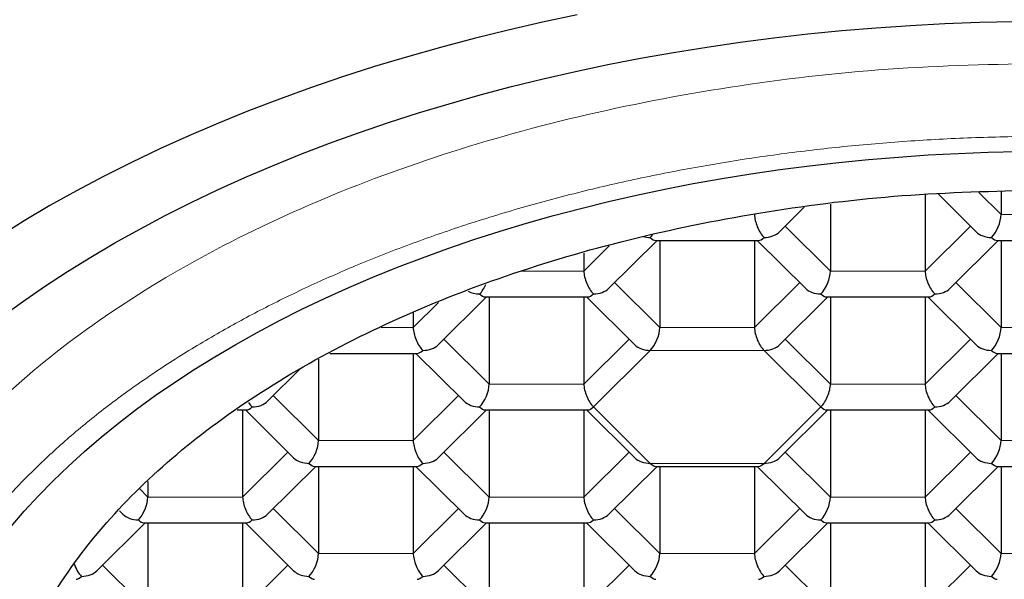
# Model space of a CAD drawing. Header units: millimetres. Extents: x 8 to 532, y 12 to 403.
# Tile 25 of 46: x 272.17 to 279.66, y 338.99 to 343.26. Entities that reach past the tile are written whole.
import ezdxf

# ---------------------------------------------------------------- set-up
doc = ezdxf.new("R2010")
doc.units = ezdxf.units.MM

msp = doc.modelspace()

# ---------------------------------------------------------------- linework, layer by layer
at = {"color": 7, "linetype": 'Continuous', "lineweight": 30}
for p, q in [((279.0618, 341.9257), (279.0618, 341.3422)), ((279.1594, 341.9294), (279.4495, 341.6412)), ((279.6392, 341.9474), (279.6392, 341.7724)), ((277.9524, 341.6412), (278.1415, 341.8291)), ((278.3401, 341.8517), (278.3401, 341.3422)), ((276.6534, 341.211), (277.0204, 341.5757)), ((277.0103, 341.5757), (277.7935, 341.5757)), ((277.0411, 341.5757), (277.0411, 340.912)), ((277.7628, 341.5757), (277.7628, 340.912)), ((277.7834, 341.5757), (278.1505, 341.211)), ((279.2514, 341.211), (279.6185, 341.5757)), ((279.6084, 341.5757), (280.3916, 341.5757)), ((279.6392, 341.5757), (279.6392, 340.912)), ((276.4637, 341.479), (276.4637, 341.3422)), ((275.3543, 340.7808), (275.7214, 341.1455)), ((275.7113, 341.1455), (276.4945, 341.1455)), ((275.742, 341.1455), (275.742, 340.4818)), ((276.4637, 341.1455), (276.4637, 340.4818)), ((276.4844, 341.1455), (276.8514, 340.7808)), ((277.9524, 340.7808), (278.3195, 341.1455)), ((278.3093, 341.1455), (279.0926, 341.1455)), ((278.3401, 341.1455), (278.3401, 340.4818)), ((279.0618, 341.1455), (279.0618, 340.4818)), ((279.0824, 341.1455), (279.4495, 340.7808)), ((275.1647, 341.029), (275.1647, 340.912)), ((274.5293, 340.7153), (275.1955, 340.7153)), ((275.1647, 340.7153), (275.1647, 340.0516)), ((275.1853, 340.7153), (275.5524, 340.3506)), ((279.2514, 340.3506), (279.6185, 340.7153)), ((279.6084, 340.7153), (280.3916, 340.7153)), ((279.6392, 340.7153), (279.6392, 340.0516)), ((274.0553, 340.3506), (274.3071, 340.6008)), ((274.443, 340.6719), (274.443, 340.0516)), ((273.8245, 340.2851), (273.8964, 340.2851)), ((273.8657, 340.2851), (273.8657, 339.6215)), ((273.8863, 340.2851), (274.2534, 339.9204)), ((275.3543, 339.9204), (275.7214, 340.2851)), ((275.7113, 340.2851), (276.4945, 340.2851)), ((275.742, 340.2851), (275.742, 339.6215)), ((276.4637, 340.2851), (276.4637, 339.6215)), ((276.4844, 340.2851), (276.8514, 339.9204)), ((277.9524, 339.9204), (278.3195, 340.2851)), ((278.3093, 340.2851), (279.0926, 340.2851)), ((278.3401, 340.2851), (278.3401, 339.6215)), ((279.0618, 340.2851), (279.0618, 339.6215)), ((279.0824, 340.2851), (279.4495, 339.9204)), ((274.0553, 339.4903), (274.4224, 339.855)), ((274.4122, 339.855), (275.1955, 339.855)), ((274.443, 339.855), (274.443, 339.1913)), ((275.1647, 339.855), (275.1647, 339.1913)), ((275.1853, 339.855), (275.5524, 339.4903)), ((276.6534, 339.4903), (277.0204, 339.855)), ((277.0103, 339.855), (277.7935, 339.855)), ((277.0411, 339.855), (277.0411, 339.1913)), ((277.7628, 339.855), (277.7628, 339.1913)), ((277.7834, 339.855), (278.1505, 339.4903)), ((279.2514, 339.4903), (279.6185, 339.855)), ((279.6084, 339.855), (280.3916, 339.855)), ((279.6392, 339.855), (279.6392, 339.1913)), ((273.144, 339.74), (273.144, 339.6215)), ((272.9275, 339.5169), (272.9543, 339.4903)), ((272.7562, 339.0601), (273.1233, 339.4248)), ((273.1132, 339.4248), (273.8964, 339.4248)), ((273.144, 339.4248), (273.144, 338.7611)), ((273.8657, 339.4248), (273.8657, 338.7611)), ((273.8863, 339.4248), (274.2534, 339.0601)), ((275.3543, 339.0601), (275.7214, 339.4248)), ((275.7113, 339.4248), (276.4945, 339.4248)), ((275.742, 339.4248), (275.742, 338.7611)), ((276.4637, 339.4248), (276.4637, 338.7611)), ((276.4844, 339.4248), (276.8514, 339.0601)), ((277.9524, 339.0601), (278.3195, 339.4248)), ((278.3093, 339.4248), (279.0926, 339.4248)), ((278.3401, 339.4248), (278.3401, 338.7611)), ((279.0618, 339.4248), (279.0618, 338.7611)), ((279.0824, 339.4248), (279.4495, 339.0601))]:
    msp.add_line(p, q, dxfattribs=at)
at = {"color": 8, "linetype": 'Continuous', "lineweight": 0}
for p, q in [((279.4694, 341.941), (279.6392, 341.7724)), ((279.6392, 341.7724), (280.3608, 341.7724)), ((277.9958, 341.6843), (278.3401, 341.3422)), ((279.0618, 341.3422), (279.4061, 341.6843)), ((276.4637, 341.3422), (276.6563, 341.5335)), ((275.982, 341.3422), (276.4637, 341.3422)), ((278.3401, 341.3422), (279.0618, 341.3422)), ((276.6967, 341.2541), (277.0411, 340.912)), ((277.7628, 340.912), (278.1071, 341.2541)), ((279.2948, 341.2541), (279.6392, 340.912)), ((275.1647, 340.912), (275.3563, 341.1024)), ((274.9203, 340.912), (275.1647, 340.912)), ((277.0411, 340.912), (277.7628, 340.912)), ((279.6392, 340.912), (280.3608, 340.912)), ((275.3977, 340.8239), (275.742, 340.4818)), ((276.4637, 340.4818), (276.8081, 340.8239)), ((277.9958, 340.8239), (278.3401, 340.4818)), ((279.0618, 340.4818), (279.4061, 340.8239)), ((276.9689, 340.7379), (276.5359, 340.3077)), ((277.8349, 340.7379), (276.9689, 340.7379)), ((278.2679, 340.3077), (277.8349, 340.7379)), ((275.742, 340.4818), (276.4637, 340.4818)), ((278.3401, 340.4818), (279.0618, 340.4818)), ((274.0987, 340.3937), (274.443, 340.0516)), ((275.1647, 340.0516), (275.509, 340.3937)), ((279.2948, 340.3937), (279.6392, 340.0516)), ((276.5359, 340.3077), (276.9689, 339.8776)), ((277.8349, 339.8776), (278.2679, 340.3077)), ((274.443, 340.0516), (275.1647, 340.0516)), ((279.6392, 340.0516), (280.3608, 340.0516)), ((273.8657, 339.6215), (274.21, 339.9635)), ((275.3977, 339.9635), (275.742, 339.6215)), ((276.4637, 339.6215), (276.8081, 339.9635)), ((277.9958, 339.9635), (278.3401, 339.6215)), ((279.0618, 339.6215), (279.4061, 339.9635)), ((276.9689, 339.8776), (277.8349, 339.8776)), ((273.0799, 339.6851), (273.144, 339.6215)), ((273.144, 339.6215), (273.8657, 339.6215)), ((275.742, 339.6215), (276.4637, 339.6215)), ((278.3401, 339.6215), (279.0618, 339.6215)), ((274.0987, 339.5334), (274.443, 339.1913)), ((275.1647, 339.1913), (275.509, 339.5334)), ((276.6967, 339.5334), (277.0411, 339.1913)), ((277.7628, 339.1913), (278.1071, 339.5334)), ((279.2948, 339.5334), (279.6392, 339.1913)), ((274.443, 339.1913), (275.1647, 339.1913)), ((277.0411, 339.1913), (277.7628, 339.1913)), ((279.6392, 339.1913), (280.3608, 339.1913)), ((272.7996, 339.1032), (273.144, 338.7611)), ((273.8657, 338.7611), (274.21, 339.1032)), ((275.3977, 339.1032), (275.742, 338.7611)), ((276.4637, 338.7611), (276.8081, 339.1032)), ((277.9958, 339.1032), (278.3401, 338.7611)), ((279.0618, 338.7611), (279.4061, 339.1032))]:
    msp.add_line(p, q, dxfattribs=at)
at = {"color": 7, "linetype": 'Continuous', "lineweight": 30, "flags": 128}
for points in [[(276.4116, 343.2932), (276.1475, 343.2373), (275.8862, 343.1775), (275.6276, 343.1138), (275.372, 343.0462), (275.1196, 342.9748), (274.8705, 342.8996), (274.625, 342.8208), (274.3831, 342.7382), (274.1451, 342.6521), (273.9111, 342.5624), (273.6813, 342.4693), (273.4558, 342.3727), (273.2348, 342.2727), (273.0184, 342.1695), (272.8068, 342.0631), (272.6002, 341.9535), (272.3986, 341.8409), (272.2022, 341.7253), (272.0112, 341.6067)], [(272.0268, 340.9901), (272.1897, 341.1086), (272.3579, 341.2246), (272.5314, 341.3381), (272.71, 341.4489), (272.8936, 341.557), (273.082, 341.6623), (273.2752, 341.7647), (273.473, 341.8642), (273.6753, 341.9607), (273.8819, 342.0541), (274.0928, 342.1444), (274.3076, 342.2315), (274.5264, 342.3154), (274.7489, 342.3959), (274.975, 342.4731), (275.2046, 342.5468), (275.4374, 342.6171), (275.6734, 342.6838), (275.9123, 342.747), (276.154, 342.8066), (276.3984, 342.8625), (276.6452, 342.9147), (276.8944, 342.9632), (277.1456, 343.008), (277.3989, 343.0489), (277.6539, 343.0861), (277.9105, 343.1194), (278.1685, 343.1488), (278.4278, 343.1744), (278.6882, 343.196), (278.9495, 343.2138), (279.2115, 343.2276), (279.474, 343.2374), (279.7369, 343.2434)], [(272.1024, 339.3958), (272.2037, 339.5136), (272.3104, 339.6299), (272.4223, 339.7446), (272.5394, 339.8575), (272.6616, 339.9686), (272.7889, 340.0778), (272.9211, 340.1851), (273.0582, 340.2904), (273.2, 340.3936), (273.3464, 340.4946), (273.4975, 340.5934), (273.653, 340.6899), (273.8128, 340.784), (273.9769, 340.8757), (274.1451, 340.9648), (274.3173, 341.0515), (274.4934, 341.1355), (274.6733, 341.2168), (274.8569, 341.2954), (275.0439, 341.3713), (275.2344, 341.4443), (275.4281, 341.5144), (275.625, 341.5816), (275.8249, 341.6458), (276.0276, 341.7069), (276.233, 341.765), (276.4411, 341.8201), (276.6515, 341.8719), (276.8643, 341.9206), (277.0792, 341.9661), (277.2961, 342.0083), (277.5149, 342.0473), (277.7353, 342.0829), (277.9574, 342.1153), (278.1808, 342.1443), (278.4054, 342.1699), (278.6312, 342.1922), (278.8579, 342.211), (279.0854, 342.2265), (279.3135, 342.2385), (279.5421, 342.2471), (279.771, 342.2522)]]:
    msp.add_lwpolyline(points, dxfattribs=at)
at = {"color": 7, "linetype": 'Continuous', "lineweight": 30}
for centre, major_axis, ratio, start_param, end_param in [((277.8349, 341.7007), (-0.0508, 0.1232), 0.416123, 0.790018, 2.360817), ((279.567, 341.7007), (0.0508, 0.1232), 0.416123, 3.922369, 5.493165), ((276.9689, 341.7007), (0.1443, 0), 0.709406, 4.323687, 4.712389), ((276.9689, 341.7007), (0.0508, 0.1232), 0.416123, 3.922369, 4.197675), ((276.9689, 341.7007), (-0.0508, 0.1232), 0.416123, 2.360817, 2.971682), ((277.8349, 341.7007), (0.0508, 0.1232), 0.416123, 3.311504, 3.922369), ((277.8349, 341.7007), (0.1443, 0), 0.709406, 4.712389, 5.663076), ((279.567, 341.7007), (0.1443, 0), 0.709406, 3.761702, 4.712389), ((279.567, 341.7007), (-0.0508, 0.1232), 0.416123, 2.360817, 2.971682), ((276.5359, 341.2705), (-0.0508, 0.1232), 0.416123, 0.790018, 2.360817), ((278.2679, 341.2705), (0.0508, 0.1232), 0.416123, 3.922369, 5.493165), ((279.134, 341.2705), (-0.0508, 0.1232), 0.416123, 0.79002, 2.360817), ((275.6699, 341.2705), (0.0508, 0.1232), 0.416123, 3.922369, 4.639613), ((276.5359, 341.2705), (0.1443, 0), 0.709406, 4.712389, 5.663076), ((278.2679, 341.2705), (0.1443, 0), 0.709406, 3.761702, 4.712389), ((279.134, 341.2705), (0.1443, 0), 0.709406, 4.712389, 5.663076), ((275.6699, 341.2705), (0.1443, 0), 0.709406, 4.063805, 4.712389), ((275.6699, 341.2705), (-0.0508, 0.1232), 0.416123, 2.360817, 2.971682), ((276.5359, 341.2705), (0.0508, 0.1232), 0.416123, 3.311504, 3.922369), ((278.2679, 341.2705), (-0.0508, 0.1232), 0.416123, 2.360817, 2.971682), ((279.134, 341.2705), (0.0508, 0.1232), 0.416123, 3.311504, 3.922369), ((275.2369, 340.8403), (-0.0508, 0.1232), 0.416123, 0.790018, 2.360817), ((276.9689, 340.8403), (0.0508, 0.1232), 0.416123, 3.922369, 5.493165), ((277.8349, 340.8403), (-0.0508, 0.1232), 0.416123, 0.79002, 2.360817), ((279.567, 340.8403), (0.0508, 0.1232), 0.416123, 3.922369, 5.493165), ((275.2369, 340.8403), (0.1443, 0), 0.709406, 4.712389, 5.663076), ((276.9689, 340.8403), (0.1443, 0), 0.709406, 3.761702, 4.712389), ((277.8349, 340.8403), (0.1443, 0), 0.709406, 4.712389, 5.663076), ((279.567, 340.8403), (0.1443, 0), 0.709406, 3.761702, 4.712389), ((275.2369, 340.8403), (0.0508, 0.1232), 0.416123, 3.311504, 3.922369), ((279.567, 340.8403), (-0.0508, 0.1232), 0.416123, 2.360817, 2.971682), ((275.6699, 340.4101), (0.0508, 0.1232), 0.416123, 3.922369, 5.493165), ((276.5359, 340.4101), (-0.0508, 0.1232), 0.416123, 0.79002, 2.360817), ((278.2679, 340.4101), (0.0508, 0.1232), 0.416123, 3.922367, 5.493165), ((279.134, 340.4101), (-0.0508, 0.1232), 0.416123, 0.79002, 2.360817), ((273.9378, 340.4101), (0.0508, 0.1232), 0.416123, 3.311504, 3.922369), ((273.9378, 340.4101), (-0.0508, 0.1232), 0.416123, 1.980819, 2.360817), ((273.9378, 340.4101), (0.1443, 0), 0.709406, 4.712389, 5.663076), ((275.6699, 340.4101), (0.1443, 0), 0.709406, 3.761702, 4.712389), ((275.6699, 340.4101), (-0.0508, 0.1232), 0.416123, 2.360817, 2.971682), ((276.5359, 340.4101), (0.0508, 0.1232), 0.416123, 3.311504, 3.922369), ((278.2679, 340.4101), (-0.0508, 0.1232), 0.416123, 2.360815, 2.971682), ((279.134, 340.4101), (0.0508, 0.1232), 0.416123, 3.311504, 3.922369), ((279.134, 340.4101), (0.1443, 0), 0.709406, 4.712389, 5.663076), ((274.3708, 339.98), (0.0508, 0.1232), 0.416123, 3.922369, 5.493165), ((275.2369, 339.98), (-0.0508, 0.1232), 0.416123, 0.79002, 2.360817), ((279.567, 339.98), (0.0508, 0.1232), 0.416123, 3.922369, 5.493165), ((274.3708, 339.98), (0.1443, 0), 0.709406, 3.761702, 4.712389), ((274.3708, 339.98), (-0.0508, 0.1232), 0.416123, 2.360817, 2.971682), ((275.2369, 339.98), (0.0508, 0.1232), 0.416123, 3.311504, 3.922369), ((275.2369, 339.98), (0.1443, 0), 0.709406, 4.712389, 5.663076), ((276.9689, 339.98), (0.1443, 0), 0.709406, 3.761702, 4.712391), ((276.9689, 339.98), (-0.0508, 0.1232), 0.416123, 2.360818, 2.971682), ((277.8349, 339.98), (0.0508, 0.1232), 0.416123, 3.311504, 3.922368), ((277.8349, 339.98), (0.1443, 0), 0.709406, 4.712387, 5.663076), ((279.567, 339.98), (0.1443, 0), 0.709406, 3.761702, 4.712389), ((279.567, 339.98), (-0.0508, 0.1232), 0.416123, 2.360817, 2.971682), ((273.0718, 339.5498), (0.0508, 0.1232), 0.416123, 3.922369, 5.493165), ((273.9378, 339.5498), (-0.0508, 0.1232), 0.416123, 0.79002, 2.360817), ((275.6699, 339.5498), (0.0508, 0.1232), 0.416123, 3.922369, 5.493165), ((276.5359, 339.5498), (-0.0508, 0.1232), 0.416123, 0.79002, 2.360817), ((278.2679, 339.5498), (0.0508, 0.1232), 0.416123, 3.922369, 5.493165), ((279.134, 339.5498), (-0.0508, 0.1232), 0.416123, 0.79002, 2.360817), ((273.0718, 339.5498), (0.1443, 0), 0.709406, 3.761702, 4.712389), ((273.9378, 339.5498), (0.1443, 0), 0.709406, 4.712389, 5.663076), ((275.6699, 339.5498), (0.1443, 0), 0.709406, 3.761702, 4.712389), ((276.5359, 339.5498), (0.1443, 0), 0.709406, 4.712389, 5.663076), ((278.2679, 339.5498), (0.1443, 0), 0.709406, 3.761702, 4.712389), ((279.134, 339.5498), (0.1443, 0), 0.709406, 4.712389, 5.663076), ((273.0718, 339.5498), (-0.0508, 0.1232), 0.416123, 2.360817, 2.971682), ((273.9378, 339.5498), (0.0508, 0.1232), 0.416123, 3.311504, 3.922369), ((275.6699, 339.5498), (-0.0508, 0.1232), 0.416123, 2.360817, 2.971682), ((276.5359, 339.5498), (0.0508, 0.1232), 0.416123, 3.311504, 3.922369), ((278.2679, 339.5498), (-0.0508, 0.1232), 0.416123, 2.360817, 2.971682), ((279.134, 339.5498), (0.0508, 0.1232), 0.416123, 3.311504, 3.922369), ((274.3708, 339.1196), (0.0508, 0.1232), 0.416123, 3.922369, 5.493165), ((275.2369, 339.1196), (-0.0508, 0.1232), 0.416123, 0.79002, 2.360817), ((276.9689, 339.1196), (0.0508, 0.1232), 0.416123, 3.922369, 5.493165), ((277.8349, 339.1196), (-0.0508, 0.1232), 0.416123, 0.79002, 2.360817), ((279.567, 339.1196), (0.0508, 0.1232), 0.416123, 3.922369, 5.493165), ((272.6388, 339.1196), (-0.0508, 0.1232), 0.416123, 1.452397, 2.360817), ((272.6388, 339.1196), (0.1443, 0), 0.709406, 4.712389, 5.663076), ((274.3708, 339.1196), (0.1443, 0), 0.709406, 3.761702, 4.712389), ((275.2369, 339.1196), (0.1443, 0), 0.709406, 4.712389, 5.663076), ((276.9689, 339.1196), (0.1443, 0), 0.709406, 3.761702, 4.712389), ((277.8349, 339.1196), (0.1443, 0), 0.709406, 4.712389, 5.663076), ((279.567, 339.1196), (0.1443, 0), 0.709406, 3.761702, 4.712389), ((272.6388, 339.1196), (0.0508, 0.1232), 0.416123, 3.311504, 3.922369), ((274.3708, 339.1196), (-0.0508, 0.1232), 0.416123, 2.360817, 2.971682), ((275.2369, 339.1196), (0.0508, 0.1232), 0.416123, 3.311504, 3.922369), ((276.9689, 339.1196), (-0.0508, 0.1232), 0.416123, 2.360817, 2.971682), ((277.8349, 339.1196), (0.0508, 0.1232), 0.416123, 3.311504, 3.922369), ((279.567, 339.1196), (-0.0508, 0.1232), 0.416123, 2.360817, 2.971682)]:
    msp.add_ellipse(centre, major_axis=major_axis, ratio=ratio, start_param=start_param, end_param=end_param, dxfattribs=at)
at = {"color": 8, "linetype": 'Continuous', "lineweight": 0}
msp.add_open_spline([(270.65, 337.5628), (270.6654, 337.7968), (270.6963, 338.2648), (270.9447, 338.9548), (271.3365, 339.621), (271.8796, 340.252), (272.5609, 340.8369), (273.3697, 341.3658), (274.2918, 341.8297), (275.3116, 342.2205), (276.4117, 342.532), (277.5731, 342.7567), (278.7761, 342.8992), (279.592, 342.9169), (280, 342.9258)], degree=3, dxfattribs=at)
msp.add_open_spline([(280, 342.3687), (279.9178, 342.3683), (279.7533, 342.3674), (279.5067, 342.3613), (279.2604, 342.3516), (279.0146, 342.3379), (278.7711, 342.3205), (278.5298, 342.2994), (278.2911, 342.2747), (278.0536, 342.2464), (277.816, 342.2141), (277.5783, 342.1779), (277.3409, 342.1377), (277.1056, 342.0937), (276.8725, 342.046), (276.6418, 341.9946), (276.4137, 341.9396), (276.1883, 341.8809), (275.9659, 341.8187), (275.7465, 341.753), (275.5304, 341.6839), (275.3178, 341.6113), (275.1087, 341.5354), (274.9034, 341.4562), (274.7076, 341.376), (274.521, 341.2953), (274.3435, 341.2143), (274.1696, 341.1308), (273.9995, 341.0448), (273.8332, 340.9563), (273.666, 340.8628), (273.4986, 340.764), (273.3315, 340.6597), (273.1694, 340.5529), (273.0125, 340.4435), (272.8618, 340.3324), (272.7174, 340.2196), (272.5791, 340.1053), (272.4463, 339.9889), (272.3181, 339.8697), (272.1949, 339.7478), (272.0767, 339.623), (271.9647, 339.4965), (271.8587, 339.3682), (271.759, 339.2383), (271.6655, 339.1069), (271.5784, 338.9741), (271.4977, 338.8399), (271.4236, 338.7045), (271.356, 338.568), (271.2949, 338.4305), (271.2406, 338.292), (271.1929, 338.1528), (271.1531, 338.0167), (271.1206, 337.884), (271.0947, 337.7548), (271.0746, 337.6252), (271.0602, 337.4954), (271.0515, 337.3654), (271.0485, 337.2315), (271.0518, 337.0938), (271.062, 336.9523), (271.079, 336.811), (271.1028, 336.67), (271.1333, 336.5303), (271.1701, 336.392), (271.2132, 336.2551), (271.2628, 336.1189), (271.3191, 335.9826), (271.3824, 335.8464), (271.4527, 335.7103), (271.5295, 335.5753), (271.6128, 335.4416), (271.7025, 335.3093), (271.7985, 335.1784), (271.9008, 335.0492), (272.0093, 334.9216), (272.1239, 334.7957), (272.2445, 334.6717), (272.371, 334.5497), (272.5034, 334.4298), (272.6415, 334.312), (272.7812, 334.1996), (272.9218, 334.0925), (273.0629, 333.9907), (273.2085, 333.8909), (273.3584, 333.7932), (273.5126, 333.6978), (273.6756, 333.6019), (273.8477, 333.5058), (274.0294, 333.41), (274.2156, 333.317), (274.4061, 333.227), (274.5998, 333.1405), (274.7964, 333.0577), (274.9956, 332.9784), (275.1984, 332.9022), (275.4062, 332.8287), (275.6189, 332.758), (275.8363, 332.6903), (276.0569, 332.626), (276.2805, 332.5653), (276.507, 332.5081), (276.7362, 332.4545), (276.9678, 332.4046), (277.2018, 332.3584), (277.4379, 332.3159), (277.676, 332.2771), (277.9158, 332.2421), (278.1573, 332.211), (278.4001, 332.1837), (278.6374, 332.1609), (278.8689, 332.1422), (279.0942, 332.1274), (279.3202, 332.1159), (279.5466, 332.1077), (279.7732, 332.1026), (279.9244, 332.102), (280, 332.1016)], degree=3, knots=[0, 0, 0, 0, 0.008774, 0.017551, 0.02633, 0.035111, 0.043893, 0.052519, 0.061145, 0.069771, 0.078398, 0.087201, 0.096003, 0.104805, 0.113607, 0.122408, 0.131209, 0.14001, 0.14881, 0.15761, 0.16641, 0.175209, 0.184009, 0.192808, 0.201608, 0.209674, 0.21774, 0.225806, 0.233872, 0.241938, 0.250005, 0.258785, 0.267566, 0.276346, 0.285127, 0.293908, 0.302532, 0.311157, 0.319781, 0.328405, 0.337205, 0.346005, 0.354805, 0.363605, 0.372405, 0.381204, 0.390004, 0.398803, 0.407602, 0.416401, 0.425199, 0.433998, 0.442796, 0.451594, 0.45966, 0.467725, 0.47579, 0.483855, 0.49192, 0.499986, 0.508765, 0.517545, 0.526325, 0.535105, 0.543886, 0.552511, 0.561135, 0.56976, 0.578385, 0.587187, 0.595989, 0.604791, 0.613593, 0.622395, 0.631198, 0.64, 0.648802, 0.657604, 0.666406, 0.675208, 0.68401, 0.692811, 0.701612, 0.709679, 0.717746, 0.725813, 0.73388, 0.741946, 0.750012, 0.758791, 0.767571, 0.77635, 0.785129, 0.793908, 0.802531, 0.811153, 0.819776, 0.828398, 0.837197, 0.845996, 0.854795, 0.863595, 0.872394, 0.881194, 0.889995, 0.898795, 0.907596, 0.916397, 0.925197, 0.933998, 0.942799, 0.9516, 0.959668, 0.967735, 0.975802, 0.983868, 0.991934, 1, 1, 1, 1], dxfattribs=at)
at = {"color": 7, "linetype": 'Continuous', "lineweight": 30}
msp.add_open_spline([(280, 332.7551), (279.6498, 332.7627), (278.9495, 332.7779), (277.917, 332.9001), (276.9202, 333.093), (275.976, 333.3604), (275.1007, 333.6958), (274.3092, 334.0939), (273.6151, 334.5479), (273.0303, 335.05), (272.5647, 335.5915), (272.2263, 336.1633), (272.0209, 336.7555), (271.952, 337.358), (272.0209, 337.9606), (272.2263, 338.5528), (272.5647, 339.1245), (273.0303, 339.6661), (273.6151, 340.1681), (274.3092, 340.6221), (275.1007, 341.0203), (275.976, 341.3556), (276.9202, 341.623), (277.917, 341.8159), (278.9495, 341.9382), (279.6498, 341.9534), (280, 341.961)], degree=3, dxfattribs=at)

doc.saveas('drawing.dxf')
